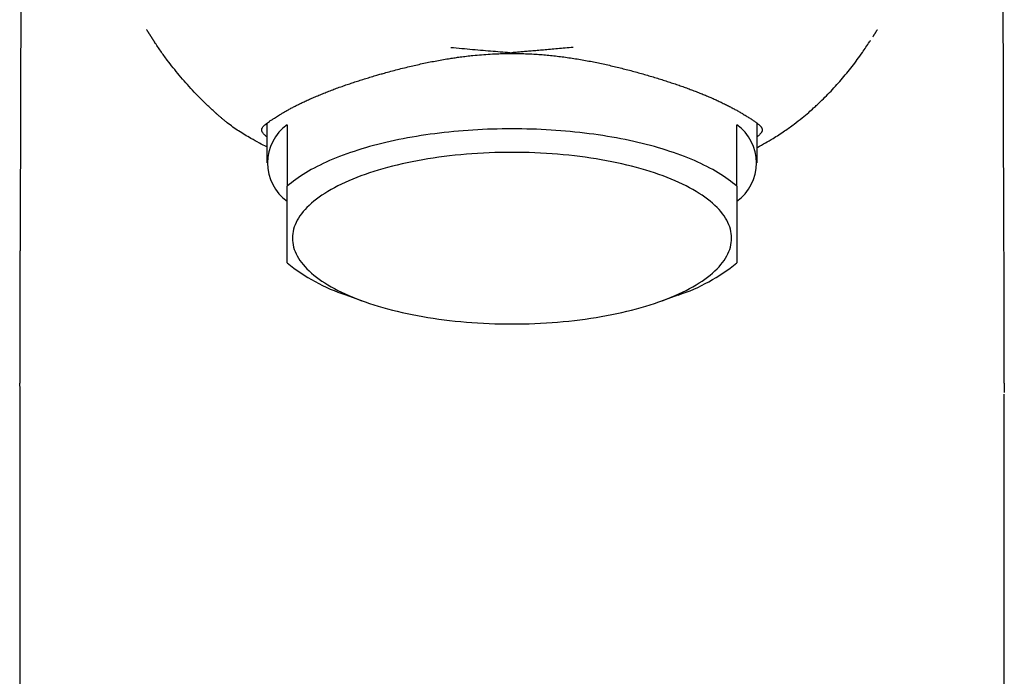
# Model space of a CAD drawing. Header units: millimetres. Extents: x 8 to 763, y 12 to 958.
# Tile 24 of 35: x 290 to 338, y 740 to 772. Entities that reach past the tile are written whole.
import ezdxf

# ---------------------------------------------------------------- set-up
doc = ezdxf.new("R2010")
doc.units = ezdxf.units.MM

msp = doc.modelspace()

# ---------------------------------------------------------------- linework, layer by layer
at = {"color": 7, "linetype": 'Continuous', "lineweight": 30}
for p, q in [((302.191, 766.917), (302.191, 764.969)), ((326.191, 764.969), (326.191, 766.917)), ((303.191, 766.843), (303.191, 763.825)), ((325.191, 763.825), (325.191, 766.843)), ((306.057, 758.504), (306.904, 758.199)), ((321.478, 758.199), (322.325, 758.504)), ((290.091, 754.019), (290.091, 667.778)), ((290.092, 754.039), (290.093, 754.19)), ((338.289, 754.181), (338.288, 753.725)), ((338.291, 717.984), (338.291, 753.648))]:
    msp.add_line(p, q, dxfattribs=at)
at = {"color": 7, "linetype": 'Continuous', "lineweight": 30, "flags": 128}
for points in [[(325.191, 763.825), (325.093, 763.911), (324.991, 763.995), (324.884, 764.079), (324.773, 764.162), (324.658, 764.245), (324.538, 764.326), (324.415, 764.406), (324.287, 764.486), (324.155, 764.564), (324.02, 764.641), (323.88, 764.718), (323.736, 764.793), (323.589, 764.867), (323.438, 764.94), (323.283, 765.011), (323.125, 765.082), (322.963, 765.151), (322.797, 765.219), (322.629, 765.285), (322.456, 765.35), (322.281, 765.414), (322.102, 765.477), (321.92, 765.538), (321.735, 765.598), (321.547, 765.656), (321.356, 765.713), (321.162, 765.768), (320.965, 765.821), (320.766, 765.874), (320.564, 765.924), (320.359, 765.973), (320.152, 766.021), (319.943, 766.066), (319.731, 766.11), (319.517, 766.153), (319.301, 766.194), (319.083, 766.233), (318.863, 766.27), (318.641, 766.306), (318.417, 766.34), (318.192, 766.372), (317.965, 766.402), (317.736, 766.431), (317.506, 766.457), (317.275, 766.482), (317.043, 766.506), (316.809, 766.527), (316.574, 766.547), (316.339, 766.564), (316.102, 766.58), (315.865, 766.594), (315.627, 766.606), (315.389, 766.617), (315.15, 766.625), (314.911, 766.632), (314.671, 766.636), (314.431, 766.639), (314.191, 766.64), (313.951, 766.639), (313.711, 766.636), (313.472, 766.632), (313.232, 766.625), (312.994, 766.617), (312.755, 766.606), (312.517, 766.594), (312.28, 766.58), (312.043, 766.564), (311.808, 766.547), (311.573, 766.527), (311.34, 766.506), (311.107, 766.482), (310.876, 766.457), (310.646, 766.431), (310.417, 766.402), (310.19, 766.372), (309.965, 766.34), (309.741, 766.306), (309.519, 766.27), (309.299, 766.233), (309.081, 766.194), (308.865, 766.153), (308.651, 766.11), (308.44, 766.066), (308.23, 766.021), (308.023, 765.973), (307.819, 765.924), (307.617, 765.874), (307.417, 765.821), (307.221, 765.768), (307.027, 765.713), (306.836, 765.656), (306.648, 765.598), (306.462, 765.538), (306.28, 765.477), (306.102, 765.414), (305.926, 765.35), (305.754, 765.285), (305.585, 765.219), (305.419, 765.151), (305.257, 765.082), (305.099, 765.011), (304.944, 764.94), (304.793, 764.867), (304.646, 764.793), (304.502, 764.718), (304.363, 764.641), (304.227, 764.564), (304.095, 764.486), (303.968, 764.406), (303.844, 764.326), (303.725, 764.245), (303.609, 764.162), (303.498, 764.079), (303.392, 763.995), (303.289, 763.911), (303.191, 763.825)], [(324.941, 761.287), (324.937, 761.397), (324.926, 761.507), (324.908, 761.616), (324.882, 761.726), (324.849, 761.835), (324.809, 761.944), (324.761, 762.052), (324.706, 762.16), (324.644, 762.267), (324.575, 762.374), (324.498, 762.48), (324.415, 762.585), (324.325, 762.689), (324.227, 762.792), (324.123, 762.894), (324.012, 762.995), (323.894, 763.095), (323.769, 763.194), (323.638, 763.291), (323.501, 763.387), (323.357, 763.482), (323.207, 763.575), (323.051, 763.666), (322.888, 763.756), (322.72, 763.844), (322.545, 763.93), (322.366, 764.015), (322.18, 764.097), (321.989, 764.178), (321.793, 764.257), (321.591, 764.334), (321.384, 764.408), (321.173, 764.481), (320.956, 764.551), (320.735, 764.619), (320.51, 764.685), (320.28, 764.748), (320.046, 764.81), (319.808, 764.868), (319.566, 764.924), (319.321, 764.978), (319.072, 765.029), (318.819, 765.078), (318.564, 765.124), (318.305, 765.167), (318.044, 765.208), (317.78, 765.246), (317.513, 765.282), (317.244, 765.314), (316.973, 765.344), (316.701, 765.371), (316.426, 765.395), (316.15, 765.417), (315.873, 765.436), (315.594, 765.451), (315.315, 765.464), (315.035, 765.474), (314.754, 765.481), (314.473, 765.486), (314.191, 765.487), (313.91, 765.486), (313.629, 765.481), (313.348, 765.474), (313.067, 765.464), (312.788, 765.451), (312.509, 765.436), (312.232, 765.417), (311.956, 765.395), (311.682, 765.371), (311.409, 765.344), (311.138, 765.314), (310.869, 765.282), (310.603, 765.246), (310.339, 765.208), (310.077, 765.167), (309.819, 765.124), (309.563, 765.078), (309.311, 765.029), (309.062, 764.978), (308.816, 764.924), (308.574, 764.868), (308.336, 764.81), (308.102, 764.748), (307.872, 764.685), (307.647, 764.619), (307.426, 764.551), (307.21, 764.481), (306.998, 764.408), (306.791, 764.334), (306.59, 764.257), (306.393, 764.178), (306.202, 764.097), (306.017, 764.015), (305.837, 763.93), (305.663, 763.844), (305.494, 763.756), (305.332, 763.666), (305.175, 763.575), (305.025, 763.482), (304.881, 763.387), (304.744, 763.291), (304.613, 763.194), (304.488, 763.095), (304.371, 762.995), (304.259, 762.894), (304.155, 762.792), (304.058, 762.689), (303.967, 762.585), (303.884, 762.48), (303.807, 762.374), (303.738, 762.267), (303.676, 762.16), (303.621, 762.052), (303.574, 761.944), (303.533, 761.835), (303.5, 761.726), (303.474, 761.616), (303.456, 761.507), (303.445, 761.397), (303.441, 761.287), (303.445, 761.177), (303.456, 761.067), (303.474, 760.957), (303.5, 760.848), (303.533, 760.739), (303.574, 760.63), (303.621, 760.521), (303.676, 760.414), (303.738, 760.306), (303.807, 760.2), (303.884, 760.094), (303.967, 759.989), (304.058, 759.885), (304.155, 759.782), (304.259, 759.679), (304.371, 759.578), (304.488, 759.479), (304.613, 759.38), (304.744, 759.283), (304.881, 759.187), (305.025, 759.092), (305.175, 758.999), (305.332, 758.908), (305.494, 758.818), (305.663, 758.73), (305.837, 758.643), (306.017, 758.559), (306.202, 758.476), (306.393, 758.396), (306.59, 758.317), (306.791, 758.24), (306.998, 758.165), (307.21, 758.093), (307.426, 758.023), (307.647, 757.954), (307.872, 757.889), (308.102, 757.825), (308.336, 757.764), (308.574, 757.705), (308.816, 757.649), (309.062, 757.596), (309.311, 757.544), (309.563, 757.496), (309.819, 757.45), (310.077, 757.406), (310.339, 757.365), (310.603, 757.327), (310.869, 757.292), (311.138, 757.259), (311.409, 757.23), (311.682, 757.203), (311.956, 757.178), (312.232, 757.157), (312.509, 757.138), (312.788, 757.122), (313.067, 757.11), (313.348, 757.099), (313.629, 757.092), (313.91, 757.088), (314.191, 757.087), (314.473, 757.088), (314.754, 757.092), (315.035, 757.099), (315.315, 757.11), (315.594, 757.122), (315.873, 757.138), (316.15, 757.157), (316.426, 757.178), (316.701, 757.203), (316.973, 757.23), (317.244, 757.259), (317.513, 757.292), (317.78, 757.327), (318.044, 757.365), (318.305, 757.406), (318.564, 757.45), (318.819, 757.496), (319.072, 757.544), (319.321, 757.596), (319.566, 757.649), (319.808, 757.705), (320.046, 757.764), (320.28, 757.825), (320.51, 757.889), (320.735, 757.954), (320.956, 758.023), (321.173, 758.093), (321.384, 758.165), (321.591, 758.24), (321.793, 758.317), (321.989, 758.396), (322.18, 758.476), (322.366, 758.559), (322.545, 758.643), (322.72, 758.73), (322.888, 758.818), (323.051, 758.908), (323.207, 758.999), (323.357, 759.092), (323.501, 759.187), (323.638, 759.283), (323.769, 759.38), (323.894, 759.479), (324.012, 759.578), (324.123, 759.679), (324.227, 759.782), (324.325, 759.885), (324.415, 759.989), (324.498, 760.094), (324.575, 760.2), (324.644, 760.306), (324.706, 760.414), (324.761, 760.521), (324.809, 760.63), (324.849, 760.739), (324.882, 760.848), (324.908, 760.957), (324.926, 761.067), (324.937, 761.177), (324.941, 761.287)]]:
    msp.add_lwpolyline(points, dxfattribs=at)
at = {"color": 7, "linetype": 'Continuous', "lineweight": 30}
for centre, radius, start, end in [((304.522, 764.969), 2.298, 125.3792, 234.6208), ((323.86, 764.969), 2.298, 305.3792, 54.6208), ((308.81, 766.915), 8.85, 230.5893, 251.8785), ((319.599, 766.867), 8.797, 288.0562, 309.4759)]:
    msp.add_arc(centre, radius, start, end, dxfattribs=at)
for points, knots in [([(290.092, 786.205), (290.093, 786.093), (290.095, 785.873), (290.097, 785.551), (290.1, 785.244), (290.102, 784.953), (290.104, 784.679), (290.106, 784.422), (290.108, 784.182), (290.109, 783.957), (290.11, 783.754), (290.112, 783.57), (290.113, 783.406), (290.114, 783.254), (290.114, 783.115), (290.115, 782.984), (290.116, 782.863), (290.117, 782.751), (290.117, 782.657), (290.118, 782.577), (290.118, 782.512), (290.118, 782.46), (290.118, 782.425), (290.118, 782.4), (290.119, 782.38), (290.119, 782.352), (290.119, 782.315), (290.119, 782.268), (290.119, 782.207), (290.12, 782.134), (290.12, 782.053), (290.121, 781.971), (290.121, 781.866), (290.122, 781.74), (290.123, 781.595), (290.123, 781.457), (290.124, 781.32), (290.124, 781.177), (290.125, 781.025), (290.126, 780.865), (290.126, 780.734), (290.127, 780.638), (290.127, 780.583), (290.127, 780.536), (290.127, 780.497), (290.127, 780.466), (290.128, 780.437), (290.128, 780.403), (290.128, 780.356), (290.128, 780.294), (290.128, 780.225), (290.129, 780.152), (290.129, 780.045), (290.13, 779.905), (290.13, 779.738), (290.131, 779.584), (290.131, 779.441), (290.132, 779.312), (290.132, 779.195), (290.132, 779.092), (290.132, 779.005), (290.133, 778.932), (290.133, 778.874), (290.133, 778.829), (290.133, 778.79), (290.133, 778.746), (290.133, 778.693), (290.134, 778.635), (290.134, 778.572), (290.134, 778.507), (290.134, 778.438), (290.134, 778.352), (290.135, 778.245), (290.135, 778.115), (290.135, 777.975), (290.136, 777.848), (290.136, 777.735), (290.136, 777.642), (290.136, 777.551), (290.136, 777.467), (290.137, 777.396), (290.137, 777.337), (290.137, 777.272), (290.137, 777.188), (290.137, 777.078), (290.137, 776.949), (290.138, 776.805), (290.138, 776.647), (290.138, 776.483), (290.138, 776.32), (290.139, 776.161), (290.139, 776.036), (290.139, 775.944), (290.139, 775.886), (290.139, 775.834), (290.139, 775.791), (290.139, 775.751), (290.139, 775.709), (290.139, 775.658), (290.139, 775.595), (290.139, 775.52), (290.14, 775.438), (290.14, 775.327), (290.14, 775.193), (290.14, 775.041), (290.14, 774.902), (290.14, 774.777), (290.14, 774.676), (290.14, 774.598), (290.14, 774.539), (290.14, 774.486), (290.14, 774.433), (290.14, 774.372), (290.14, 774.279), (290.14, 774.158), (290.14, 774.016), (290.14, 773.88), (290.141, 773.745), (290.141, 773.606), (290.141, 773.463), (290.141, 773.323), (290.141, 773.188), (290.14, 773.052), (290.14, 772.909), (290.14, 772.766), (290.14, 772.631), (290.14, 772.501), (290.14, 772.371), (290.14, 772.235), (290.14, 772.1), (290.14, 771.975), (290.14, 771.858), (290.14, 771.741), (290.14, 771.619), (290.14, 771.509), (290.14, 771.418), (290.139, 771.351), (290.139, 771.288), (290.139, 771.222), (290.139, 771.142), (290.139, 771.052), (290.139, 770.959), (290.139, 770.872), (290.139, 770.795), (290.139, 770.726), (290.139, 770.652), (290.139, 770.562), (290.138, 770.462), (290.138, 770.366), (290.138, 770.28), (290.138, 770.204), (290.138, 770.138), (290.138, 770.089), (290.138, 770.049), (290.138, 770.012), (290.138, 769.965), (290.137, 769.912), (290.137, 769.856), (290.137, 769.79), (290.137, 769.717), (290.137, 769.644), (290.137, 769.584), (290.137, 769.53), (290.137, 769.472), (290.137, 769.402), (290.136, 769.328), (290.136, 769.253), (290.136, 769.178), (290.136, 769.101), (290.136, 769.031), (290.136, 768.974), (290.136, 768.933), (290.136, 768.897), (290.135, 768.854), (290.135, 768.799), (290.135, 768.733), (290.135, 768.663), (290.135, 768.591), (290.135, 768.502), (290.134, 768.398), (290.134, 768.282), (290.134, 768.172), (290.134, 768.064), (290.133, 767.958), (290.133, 767.852), (290.133, 767.747), (290.132, 767.641), (290.132, 767.539), (290.132, 767.447), (290.132, 767.376), (290.131, 767.317), (290.131, 767.26), (290.131, 767.196), (290.131, 767.131), (290.131, 767.066), (290.131, 767.003), (290.13, 766.944), (290.13, 766.891), (290.13, 766.834), (290.13, 766.764), (290.13, 766.679), (290.129, 766.586), (290.129, 766.488), (290.129, 766.391), (290.128, 766.291), (290.128, 766.187), (290.128, 766.078), (290.127, 765.966), (290.127, 765.863), (290.126, 765.769), (290.126, 765.685), (290.126, 765.6), (290.126, 765.517), (290.125, 765.439), (290.125, 765.377), (290.125, 765.332), (290.125, 765.295), (290.125, 765.253), (290.124, 765.201), (290.124, 765.144), (290.124, 765.086), (290.124, 765.032), (290.123, 764.97), (290.123, 764.906), (290.123, 764.841), (290.123, 764.783), (290.123, 764.721), (290.122, 764.646), (290.122, 764.557), (290.121, 764.458), (290.121, 764.356), (290.121, 764.262), (290.12, 764.177), (290.12, 764.1), (290.12, 764.024), (290.119, 763.943), (290.119, 763.854), (290.119, 763.75), (290.118, 763.64), (290.118, 763.53), (290.117, 763.428), (290.117, 763.341), (290.117, 763.268), (290.116, 763.202), (290.116, 763.139), (290.116, 763.069), (290.116, 762.992), (290.115, 762.91), (290.115, 762.829), (290.115, 762.754), (290.114, 762.69), (290.114, 762.633), (290.114, 762.583), (290.114, 762.53), (290.113, 762.472), (290.113, 762.413), (290.113, 762.355), (290.113, 762.305), (290.113, 762.259), (290.112, 762.209), (290.112, 762.151), (290.112, 762.086), (290.112, 762.021), (290.111, 761.964), (290.111, 761.916), (290.111, 761.873), (290.111, 761.83), (290.111, 761.788), (290.111, 761.749), (290.11, 761.711), (290.11, 761.641), (290.11, 761.54), (290.109, 761.41), (290.109, 761.273), (290.108, 761.144), (290.108, 761.031), (290.107, 760.944), (290.107, 760.867), (290.107, 760.787), (290.107, 760.713), (290.106, 760.648), (290.106, 760.599), (290.106, 760.553), (290.106, 760.505), (290.106, 760.444), (290.105, 760.374), (290.105, 760.303), (290.105, 760.239), (290.105, 760.178), (290.104, 760.119), (290.104, 760.06), (290.104, 759.997), (290.104, 759.932), (290.104, 759.866), (290.103, 759.799), (290.103, 759.735), (290.103, 759.671), (290.103, 759.607), (290.102, 759.521), (290.102, 759.417), (290.102, 759.282), (290.101, 759.143), (290.101, 758.998), (290.1, 758.863), (290.1, 758.721), (290.1, 758.603), (290.099, 758.508), (290.099, 758.444), (290.099, 758.383), (290.099, 758.325), (290.099, 758.267), (290.099, 758.209), (290.098, 758.153), (290.098, 758.097), (290.098, 758.036), (290.098, 757.97), (290.098, 757.907), (290.098, 757.854), (290.098, 757.798), (290.097, 757.729), (290.097, 757.645), (290.097, 757.557), (290.097, 757.469), (290.097, 757.385), (290.096, 757.304), (290.096, 757.23), (290.096, 757.166), (290.096, 757.11), (290.096, 757.056), (290.096, 756.999), (290.096, 756.942), (290.096, 756.888), (290.096, 756.833), (290.095, 756.756), (290.095, 756.653), (290.095, 756.538), (290.095, 756.42), (290.095, 756.307), (290.094, 756.192), (290.094, 756.076), (290.094, 755.958), (290.094, 755.833), (290.094, 755.704), (290.094, 755.576), (290.094, 755.474), (290.094, 755.4), (290.094, 755.353), (290.093, 755.311), (290.093, 755.267), (290.093, 755.22), (290.093, 755.172), (290.093, 755.129), (290.093, 755.087), (290.093, 755.026), (290.093, 754.949), (290.093, 754.853), (290.093, 754.764), (290.093, 754.668), (290.093, 754.592), (290.093, 754.53), (290.093, 754.486), (290.093, 754.438), (290.093, 754.388), (290.093, 754.345), (290.093, 754.307), (290.093, 754.269), (290.093, 754.229), (290.093, 754.202), (290.093, 754.19)], [0, 0, 0, 0, 0.01057, 0.020653, 0.030249, 0.039354, 0.047969, 0.055949, 0.063453, 0.070478, 0.077024, 0.082557, 0.087693, 0.092429, 0.096766, 0.100703, 0.104705, 0.108184, 0.111141, 0.113583, 0.115607, 0.117233, 0.118463, 0.11894, 0.119518, 0.120392, 0.121562, 0.123029, 0.124793, 0.127252, 0.129868, 0.132414, 0.134891, 0.139707, 0.144237, 0.148483, 0.152658, 0.157114, 0.161857, 0.166888, 0.172163, 0.174151, 0.17588, 0.177349, 0.178559, 0.17951, 0.180266, 0.181248, 0.182724, 0.184694, 0.186997, 0.189259, 0.191465, 0.197097, 0.202326, 0.20715, 0.211569, 0.21566, 0.219317, 0.222516, 0.225255, 0.227534, 0.229352, 0.230712, 0.231682, 0.233065, 0.234792, 0.236637, 0.238581, 0.240624, 0.242766, 0.245008, 0.248741, 0.25279, 0.257172, 0.261885, 0.264728, 0.267679, 0.270661, 0.273288, 0.275508, 0.27732, 0.27877, 0.281686, 0.285187, 0.289055, 0.29373, 0.298703, 0.303938, 0.309072, 0.314015, 0.318766, 0.320791, 0.322638, 0.324244, 0.32561, 0.326735, 0.327972, 0.329544, 0.331509, 0.333869, 0.336554, 0.339197, 0.344346, 0.349089, 0.353425, 0.357352, 0.360835, 0.362866, 0.3647, 0.366336, 0.367837, 0.369697, 0.372021, 0.376553, 0.381088, 0.385276, 0.389302, 0.39375, 0.398305, 0.402762, 0.406796, 0.411006, 0.415545, 0.420123, 0.424428, 0.428198, 0.432315, 0.43662, 0.440937, 0.444956, 0.448317, 0.451971, 0.455852, 0.459841, 0.462249, 0.464344, 0.466137, 0.468129, 0.470571, 0.473653, 0.47657, 0.479283, 0.481736, 0.483784, 0.485754, 0.488742, 0.492208, 0.495094, 0.497772, 0.500212, 0.502267, 0.503917, 0.50483, 0.505979, 0.507433, 0.509172, 0.510954, 0.512711, 0.51535, 0.517768, 0.519573, 0.521012, 0.522814, 0.52502, 0.52757, 0.52975, 0.532066, 0.534518, 0.536995, 0.538601, 0.539861, 0.540876, 0.542007, 0.543882, 0.546018, 0.548211, 0.550434, 0.552686, 0.556579, 0.560202, 0.563566, 0.566834, 0.570351, 0.573487, 0.576808, 0.580146, 0.58342, 0.586396, 0.58872, 0.590113, 0.591917, 0.594066, 0.596116, 0.597984, 0.600152, 0.601994, 0.603494, 0.605164, 0.607342, 0.610064, 0.613045, 0.616116, 0.619242, 0.622072, 0.625554, 0.628912, 0.632361, 0.635988, 0.638548, 0.641209, 0.643854, 0.646461, 0.64899, 0.651161, 0.652246, 0.65328, 0.654594, 0.656217, 0.658109, 0.65994, 0.661636, 0.663198, 0.665684, 0.667668, 0.669263, 0.671131, 0.673482, 0.676258, 0.679485, 0.682746, 0.685813, 0.688312, 0.690685, 0.69305, 0.695417, 0.698269, 0.701414, 0.705076, 0.708569, 0.711784, 0.714552, 0.716789, 0.718603, 0.720664, 0.722734, 0.725167, 0.727891, 0.730419, 0.732686, 0.73492, 0.736433, 0.737978, 0.739641, 0.74143, 0.743344, 0.745239, 0.746802, 0.748076, 0.749571, 0.751413, 0.753544, 0.755692, 0.757462, 0.758887, 0.760175, 0.761512, 0.762876, 0.764096, 0.765175, 0.766468, 0.770634, 0.774618, 0.778653, 0.783412, 0.786764, 0.789191, 0.791531, 0.793984, 0.796742, 0.798453, 0.800033, 0.801363, 0.802737, 0.804512, 0.807114, 0.80926, 0.81118, 0.813113, 0.814942, 0.816661, 0.818705, 0.820789, 0.822729, 0.824912, 0.827082, 0.828745, 0.830841, 0.833089, 0.836811, 0.840614, 0.845694, 0.84984, 0.854197, 0.858318, 0.863156, 0.865184, 0.867219, 0.869213, 0.870883, 0.872611, 0.874613, 0.876377, 0.877815, 0.879856, 0.882098, 0.884031, 0.885674, 0.887143, 0.889257, 0.892064, 0.89503, 0.89756, 0.900238, 0.902919, 0.905126, 0.907159, 0.908932, 0.910373, 0.912236, 0.914222, 0.91572, 0.917335, 0.919342, 0.922966, 0.926919, 0.930125, 0.933976, 0.937494, 0.940932, 0.944841, 0.948514, 0.952657, 0.956876, 0.960556, 0.962229, 0.963748, 0.964944, 0.966209, 0.967802, 0.969405, 0.970692, 0.971837, 0.973277, 0.976448, 0.979012, 0.982265, 0.984782, 0.988067, 0.989375, 0.990589, 0.992134, 0.993852, 0.995268, 0.996245, 0.997388, 0.998765, 1, 1, 1, 1]), ([(338.289, 754.181), (338.289, 754.185), (338.289, 754.206), (338.289, 754.25), (338.289, 754.312), (338.289, 754.377), (338.289, 754.443), (338.289, 754.512), (338.289, 754.58), (338.289, 754.641), (338.289, 754.694), (338.289, 754.741), (338.289, 754.79), (338.289, 754.835), (338.289, 754.879), (338.289, 754.926), (338.289, 754.975), (338.289, 755.043), (338.289, 755.131), (338.289, 755.241), (338.289, 755.352), (338.289, 755.464), (338.289, 755.573), (338.288, 755.714), (338.288, 755.882), (338.288, 756.084), (338.288, 756.287), (338.287, 756.489), (338.287, 756.691), (338.287, 756.864), (338.286, 757.008), (338.286, 757.123), (338.286, 757.235), (338.286, 757.343), (338.286, 757.446), (338.285, 757.545), (338.285, 757.641), (338.285, 757.735), (338.285, 757.838), (338.284, 757.944), (338.284, 758.068), (338.284, 758.203), (338.283, 758.347), (338.283, 758.491), (338.283, 758.634), (338.282, 758.78), (338.282, 758.972), (338.281, 759.212), (338.28, 759.504), (338.279, 759.806), (338.278, 760.107), (338.277, 760.397), (338.276, 760.68), (338.275, 760.91), (338.274, 761.099), (338.274, 761.251), (338.273, 761.413), (338.272, 761.583), (338.272, 761.741), (338.271, 761.883), (338.271, 761.999), (338.27, 762.103), (338.27, 762.194), (338.27, 762.283), (338.269, 762.371), (338.269, 762.47), (338.268, 762.585), (338.268, 762.706), (338.267, 762.818), (338.267, 762.914), (338.267, 763.004), (338.266, 763.106), (338.266, 763.209), (338.265, 763.306), (338.265, 763.391), (338.265, 763.474), (338.264, 763.555), (338.264, 763.632), (338.264, 763.701), (338.264, 763.76), (338.263, 763.814), (338.263, 763.873), (338.263, 763.941), (338.263, 764.014), (338.262, 764.086), (338.262, 764.154), (338.262, 764.215), (338.262, 764.273), (338.261, 764.334), (338.261, 764.407), (338.261, 764.489), (338.26, 764.576), (338.26, 764.694), (338.259, 764.839), (338.259, 765.007), (338.258, 765.14), (338.258, 765.246), (338.257, 765.33), (338.257, 765.42), (338.257, 765.513), (338.256, 765.6), (338.256, 765.677), (338.256, 765.743), (338.256, 765.798), (338.256, 765.845), (338.255, 765.89), (338.255, 765.932), (338.255, 765.975), (338.255, 766.018), (338.255, 766.067), (338.255, 766.122), (338.254, 766.181), (338.254, 766.24), (338.254, 766.313), (338.254, 766.406), (338.253, 766.527), (338.253, 766.662), (338.252, 766.8), (338.252, 766.933), (338.252, 767.059), (338.251, 767.168), (338.251, 767.265), (338.251, 767.36), (338.25, 767.465), (338.25, 767.574), (338.25, 767.674), (338.25, 767.76), (338.249, 767.832), (338.249, 767.888), (338.249, 767.938), (338.249, 767.989), (338.249, 768.05), (338.249, 768.116), (338.248, 768.182), (338.248, 768.247), (338.248, 768.305), (338.248, 768.354), (338.248, 768.393), (338.248, 768.428), (338.248, 768.465), (338.248, 768.508), (338.248, 768.567), (338.247, 768.642), (338.247, 768.732), (338.247, 768.826), (338.247, 768.914), (338.247, 768.996), (338.246, 769.074), (338.246, 769.171), (338.246, 769.288), (338.246, 769.419), (338.245, 769.546), (338.245, 769.666), (338.245, 769.779), (338.245, 769.899), (338.245, 770.029), (338.244, 770.174), (338.244, 770.327), (338.244, 770.45), (338.244, 770.539), (338.244, 770.591), (338.244, 770.642), (338.244, 770.698), (338.244, 770.762), (338.243, 770.845), (338.243, 770.937), (338.243, 771.03), (338.243, 771.098), (338.243, 771.145), (338.243, 771.177), (338.243, 771.205), (338.243, 771.232), (338.243, 771.264), (338.243, 771.302), (338.243, 771.349), (338.243, 771.401), (338.243, 771.455), (338.243, 771.507), (338.243, 771.572), (338.243, 771.647), (338.243, 771.73), (338.242, 771.798), (338.242, 771.851), (338.242, 771.895), (338.242, 771.94), (338.242, 771.995), (338.242, 772.056), (338.242, 772.124), (338.242, 772.197), (338.242, 772.274), (338.242, 772.346), (338.242, 772.408), (338.242, 772.456), (338.242, 772.492), (338.242, 772.526), (338.242, 772.567), (338.242, 772.619), (338.242, 772.681), (338.242, 772.748), (338.242, 772.816), (338.242, 772.887), (338.242, 772.958), (338.242, 773.023), (338.242, 773.078), (338.242, 773.121), (338.242, 773.156), (338.242, 773.193), (338.242, 773.238), (338.242, 773.29), (338.242, 773.346), (338.242, 773.412), (338.242, 773.486), (338.242, 773.568), (338.242, 773.645), (338.242, 773.712), (338.242, 773.761), (338.242, 773.801), (338.242, 773.838), (338.242, 773.884), (338.242, 773.936), (338.242, 773.993), (338.242, 774.053), (338.242, 774.115), (338.242, 774.18), (338.242, 774.244), (338.242, 774.301), (338.242, 774.347), (338.242, 774.382), (338.242, 774.41), (338.242, 774.441), (338.242, 774.483), (338.242, 774.54), (338.242, 774.61), (338.242, 774.688), (338.242, 774.768), (338.242, 774.847), (338.242, 774.944), (338.242, 775.057), (338.243, 775.185), (338.243, 775.287), (338.243, 775.366), (338.243, 775.425), (338.243, 775.484), (338.243, 775.543), (338.243, 775.603), (338.243, 775.661), (338.243, 775.715), (338.243, 775.761), (338.243, 775.796), (338.243, 775.824), (338.243, 775.853), (338.243, 775.889), (338.243, 775.934), (338.243, 775.994), (338.244, 776.072), (338.244, 776.166), (338.244, 776.265), (338.244, 776.366), (338.244, 776.47), (338.244, 776.574), (338.244, 776.681), (338.245, 776.78), (338.245, 776.873), (338.245, 776.955), (338.245, 777.031), (338.245, 777.096), (338.245, 777.151), (338.245, 777.194), (338.245, 777.226), (338.245, 777.254), (338.246, 777.285), (338.246, 777.327), (338.246, 777.405), (338.246, 777.512), (338.246, 777.643), (338.247, 777.77), (338.247, 777.887), (338.247, 778.001), (338.247, 778.116), (338.248, 778.24), (338.248, 778.372), (338.248, 778.488), (338.249, 778.58), (338.249, 778.643), (338.249, 778.694), (338.249, 778.735), (338.249, 778.765), (338.249, 778.787), (338.249, 778.813), (338.249, 778.849), (338.25, 778.901), (338.25, 778.968), (338.25, 779.049), (338.25, 779.141), (338.251, 779.238), (338.251, 779.392), (338.252, 779.596), (338.252, 779.808), (338.253, 779.972), (338.253, 780.088), (338.254, 780.193), (338.254, 780.286), (338.254, 780.365), (338.255, 780.434), (338.255, 780.498), (338.255, 780.569), (338.256, 780.65), (338.256, 780.745), (338.256, 780.853), (338.258, 781.103), (338.259, 781.355), (338.26, 781.606), (338.26, 781.724), (338.261, 781.843), (338.262, 781.957), (338.262, 782.059), (338.263, 782.145), (338.263, 782.216), (338.263, 782.275), (338.263, 782.322), (338.264, 782.357), (338.264, 782.384), (338.264, 782.404), (338.264, 782.42), (338.264, 782.437), (338.264, 782.461), (338.264, 782.497), (338.265, 782.546), (338.265, 782.611), (338.265, 782.695), (338.266, 782.8), (338.267, 782.928), (338.268, 783.073), (338.269, 783.237), (338.27, 783.414), (338.271, 783.603), (338.272, 783.805), (338.274, 784.022), (338.275, 784.254), (338.277, 784.502), (338.279, 784.759), (338.281, 785.026), (338.283, 785.302), (338.285, 785.591), (338.288, 785.894), (338.29, 786.1), (338.291, 786.205)], [0, 0, 0, 0, 0.000438, 0.002112, 0.004063, 0.006229, 0.008228, 0.010255, 0.012618, 0.014654, 0.015957, 0.017514, 0.019143, 0.020503, 0.021726, 0.023223, 0.024917, 0.026354, 0.029591, 0.033139, 0.036659, 0.03994, 0.043673, 0.046864, 0.053124, 0.059414, 0.065733, 0.07208, 0.078348, 0.084642, 0.088315, 0.09181, 0.095376, 0.098787, 0.101932, 0.105007, 0.108095, 0.110869, 0.113873, 0.117645, 0.120878, 0.125474, 0.130218, 0.134373, 0.138961, 0.143607, 0.148019, 0.156955, 0.166028, 0.175401, 0.185215, 0.194192, 0.202571, 0.211621, 0.215737, 0.220312, 0.225799, 0.230892, 0.236282, 0.240577, 0.244132, 0.247142, 0.250301, 0.252698, 0.255434, 0.258542, 0.262021, 0.266154, 0.269876, 0.272466, 0.275139, 0.278307, 0.282076, 0.284716, 0.287392, 0.290009, 0.292545, 0.294996, 0.297191, 0.299021, 0.30047, 0.3023, 0.304533, 0.306832, 0.309087, 0.311291, 0.31323, 0.3148, 0.31667, 0.318988, 0.321653, 0.324359, 0.327089, 0.332714, 0.337882, 0.342811, 0.345206, 0.347788, 0.350698, 0.353639, 0.356499, 0.358815, 0.360886, 0.362621, 0.364019, 0.365298, 0.366809, 0.367965, 0.369295, 0.370819, 0.372539, 0.374452, 0.376405, 0.378029, 0.381259, 0.385107, 0.389443, 0.393843, 0.398011, 0.401909, 0.405634, 0.40824, 0.411015, 0.414488, 0.418077, 0.421213, 0.423899, 0.426143, 0.427948, 0.429151, 0.430765, 0.432773, 0.434865, 0.436929, 0.438965, 0.440909, 0.442388, 0.443552, 0.444538, 0.445693, 0.447035, 0.448564, 0.4512, 0.454031, 0.457046, 0.459972, 0.462332, 0.464676, 0.467253, 0.471483, 0.475598, 0.479562, 0.483334, 0.486851, 0.49021, 0.494487, 0.499045, 0.50383, 0.508792, 0.510546, 0.512188, 0.513718, 0.515348, 0.517385, 0.519737, 0.523121, 0.526008, 0.528421, 0.529486, 0.530462, 0.531349, 0.532146, 0.533033, 0.53426, 0.535728, 0.537449, 0.539142, 0.540764, 0.542316, 0.545242, 0.547852, 0.55001, 0.551698, 0.55274, 0.554149, 0.555931, 0.557903, 0.559863, 0.562296, 0.56471, 0.567076, 0.569123, 0.570461, 0.571561, 0.572505, 0.573691, 0.575398, 0.577396, 0.579475, 0.581623, 0.583842, 0.586128, 0.588232, 0.589978, 0.591241, 0.592228, 0.593326, 0.594715, 0.596384, 0.598179, 0.600049, 0.60253, 0.605131, 0.607683, 0.60977, 0.611375, 0.612339, 0.613477, 0.614901, 0.616585, 0.618376, 0.620247, 0.622197, 0.624228, 0.626316, 0.62814, 0.629577, 0.630664, 0.631409, 0.632193, 0.633572, 0.635357, 0.637549, 0.640096, 0.642639, 0.64511, 0.647509, 0.651722, 0.655693, 0.65948, 0.661295, 0.663123, 0.664962, 0.666813, 0.668676, 0.670551, 0.672315, 0.673728, 0.674827, 0.675569, 0.676424, 0.677545, 0.678933, 0.680586, 0.683218, 0.686246, 0.689358, 0.692524, 0.695743, 0.699014, 0.702339, 0.705716, 0.708351, 0.711002, 0.713403, 0.715456, 0.717162, 0.718522, 0.719486, 0.720187, 0.721122, 0.722427, 0.7241, 0.728391, 0.732498, 0.736406, 0.74021, 0.743516, 0.747102, 0.750966, 0.755108, 0.759516, 0.761807, 0.763758, 0.765367, 0.766637, 0.767567, 0.768158, 0.768766, 0.769942, 0.77157, 0.773649, 0.776179, 0.779154, 0.782265, 0.785331, 0.793535, 0.801406, 0.805218, 0.80892, 0.812239, 0.815099, 0.817605, 0.819617, 0.821566, 0.823686, 0.826206, 0.829166, 0.832566, 0.836406, 0.852509, 0.856208, 0.85992, 0.863647, 0.867323, 0.870657, 0.873147, 0.875376, 0.877343, 0.878647, 0.879782, 0.880649, 0.881237, 0.881605, 0.882129, 0.882874, 0.883841, 0.885475, 0.887501, 0.889921, 0.893343, 0.89733, 0.901881, 0.906994, 0.912669, 0.918472, 0.924762, 0.931538, 0.938799, 0.946544, 0.954771, 0.962968, 0.97159, 0.980638, 0.990108, 1, 1, 1, 1]), ([(296.307, 771.488), (296.307, 771.488), (296.306, 771.489), (296.309, 771.484), (296.314, 771.477), (296.323, 771.463), (296.334, 771.444), (296.349, 771.42), (296.363, 771.398), (296.376, 771.377), (296.39, 771.355), (296.404, 771.333), (296.421, 771.307), (296.438, 771.28), (296.453, 771.255), (296.466, 771.236), (296.476, 771.221), (296.485, 771.206), (296.496, 771.189), (296.508, 771.17), (296.521, 771.15), (296.533, 771.132), (296.543, 771.116), (296.552, 771.102), (296.56, 771.09), (296.568, 771.078), (296.579, 771.061), (296.592, 771.041), (296.606, 771.018), (296.62, 770.999), (296.631, 770.981), (296.641, 770.966), (296.652, 770.949), (296.664, 770.931), (296.675, 770.915), (296.684, 770.901), (296.688, 770.894), (296.691, 770.891)], [0, 0, 0, 0, 0.005957, 0.038356, 0.085307, 0.127002, 0.163657, 0.195628, 0.223555, 0.247576, 0.265217, 0.288402, 0.317869, 0.350011, 0.377062, 0.398779, 0.413745, 0.431337, 0.451548, 0.47437, 0.499791, 0.52432, 0.543838, 0.559863, 0.573214, 0.589266, 0.609002, 0.644712, 0.679608, 0.710563, 0.739199, 0.767861, 0.796584, 0.845735, 0.896007, 0.948106, 1, 1, 1, 1]), ([(331.858, 771.144), (331.86, 771.149), (331.868, 771.16), (331.879, 771.177), (331.891, 771.197), (331.903, 771.214), (331.913, 771.23), (331.922, 771.245), (331.932, 771.261), (331.944, 771.279), (331.957, 771.299), (331.97, 771.32), (331.983, 771.34), (331.994, 771.358), (332.004, 771.375), (332.014, 771.389), (332.024, 771.405), (332.035, 771.424), (332.049, 771.445), (332.059, 771.462), (332.068, 771.475), (332.073, 771.484), (332.077, 771.49), (332.077, 771.49), (332.077, 771.49)], [0, 0, 0, 0, 0.030624, 0.081258, 0.127605, 0.168352, 0.203481, 0.236117, 0.271283, 0.310716, 0.354434, 0.400753, 0.441877, 0.482403, 0.514312, 0.543483, 0.575229, 0.62511, 0.680725, 0.744537, 0.817388, 0.8996, 0.962561, 1, 1, 1, 1]), ([(299.251, 767.82), (299.13, 767.938), (298.891, 768.171), (298.547, 768.53), (298.218, 768.893), (297.904, 769.26), (297.603, 769.63), (297.299, 770.024), (296.993, 770.443), (296.791, 770.743), (296.691, 770.891)], [0, 0, 0, 0, 0.126114, 0.250188, 0.372413, 0.492929, 0.611843, 0.729253, 0.865831, 1, 1, 1, 1]), ([(329.132, 767.82), (329.335, 768.016), (329.741, 768.408), (330.308, 769.038), (330.843, 769.693), (331.306, 770.312), (331.577, 770.721), (331.693, 770.894)], [0, 0, 0, 0, 0.211167, 0.422177, 0.633031, 0.843855, 1, 1, 1, 1]), ([(331.694, 770.894), (331.696, 770.897), (331.701, 770.905), (331.711, 770.92), (331.723, 770.938), (331.734, 770.956), (331.742, 770.967), (331.744, 770.971)], [0, 0, 0, 0, 0.229138, 0.464779, 0.696417, 0.913892, 1, 1, 1, 1]), ([(302.871, 767.361), (302.917, 767.389), (303.011, 767.446), (303.164, 767.533), (303.326, 767.623), (303.492, 767.711), (303.661, 767.798), (303.832, 767.882), (304.019, 767.972), (304.223, 768.066), (304.446, 768.164), (304.677, 768.263), (304.916, 768.361), (305.161, 768.458), (305.412, 768.554), (305.671, 768.65), (305.928, 768.742), (306.184, 768.83), (306.437, 768.914), (306.696, 768.999), (306.963, 769.083), (307.235, 769.167), (307.49, 769.243), (307.726, 769.311), (307.975, 769.382), (308.262, 769.461), (308.588, 769.547), (308.92, 769.631), (309.245, 769.709), (309.563, 769.782), (309.874, 769.85), (310.189, 769.915), (310.508, 769.976), (310.832, 770.034), (311.131, 770.083), (311.406, 770.125), (311.674, 770.162), (311.965, 770.199), (312.313, 770.237), (312.699, 770.273), (313.123, 770.303), (313.513, 770.321), (313.869, 770.331), (314.084, 770.332), (314.191, 770.333)], [0, 0, 0, 0, 0.025114, 0.050241, 0.075367, 0.100482, 0.123161, 0.145845, 0.168524, 0.194437, 0.220362, 0.246288, 0.2722, 0.29747, 0.322752, 0.348033, 0.373303, 0.396116, 0.418933, 0.441746, 0.464881, 0.488021, 0.511156, 0.528586, 0.546017, 0.571617, 0.597228, 0.62284, 0.64844, 0.671539, 0.694641, 0.717739, 0.74115, 0.764565, 0.787976, 0.805612, 0.823247, 0.845183, 0.867119, 0.896573, 0.926036, 0.955489, 0.977745, 1, 1, 1, 1]), ([(311.191, 770.63), (311.373, 770.613), (311.731, 770.58), (312.259, 770.533), (312.768, 770.488), (313.259, 770.446), (313.732, 770.406), (314.04, 770.381), (314.191, 770.368)], [0, 0, 0, 0, 0.182112, 0.35807, 0.527863, 0.691468, 0.848858, 1, 1, 1, 1]), ([(317.191, 770.63), (317.059, 770.618), (316.803, 770.594), (316.428, 770.56), (316.075, 770.529), (315.743, 770.5), (315.433, 770.473), (315.144, 770.449), (314.876, 770.426), (314.629, 770.406), (314.403, 770.387), (314.26, 770.375), (314.191, 770.37)], [0, 0, 0, 0, 0.131984, 0.256809, 0.37448, 0.485013, 0.588428, 0.684757, 0.774036, 0.856306, 0.931612, 1, 1, 1, 1]), ([(314.191, 770.333), (314.3, 770.332), (314.518, 770.331), (314.844, 770.322), (315.171, 770.307), (315.498, 770.286), (315.824, 770.26), (316.152, 770.229), (316.48, 770.191), (316.809, 770.149), (317.136, 770.101), (317.462, 770.049), (317.787, 769.992), (318.106, 769.932), (318.42, 769.869), (318.729, 769.802), (319.036, 769.733), (319.339, 769.661), (319.64, 769.586), (319.938, 769.509), (320.235, 769.43), (320.529, 769.348), (320.818, 769.265), (321.104, 769.18), (321.385, 769.094), (321.657, 769.008), (321.922, 768.922), (322.18, 768.836), (322.431, 768.75), (322.677, 768.662), (322.918, 768.574), (323.153, 768.485), (323.383, 768.395), (323.607, 768.304), (323.825, 768.212), (324.035, 768.121), (324.238, 768.03), (324.44, 767.935), (324.639, 767.839), (324.835, 767.74), (325.02, 767.642), (325.196, 767.546), (325.361, 767.452), (325.461, 767.391), (325.512, 767.361)], [0, 0, 0, 0, 0.0225875, 0.0451796, 0.0677672, 0.0905133, 0.1132637, 0.1360098, 0.1592388, 0.1824724, 0.2057015, 0.2290918, 0.2524866, 0.275877, 0.2988052, 0.3217376, 0.3446658, 0.3677464, 0.3908312, 0.4139117, 0.4374784, 0.4610497, 0.4846162, 0.5083563, 0.5321013, 0.5558414, 0.5790085, 0.6021802, 0.6253473, 0.6486822, 0.6720219, 0.6953569, 0.7192235, 0.7430952, 0.7669618, 0.7910132, 0.8150698, 0.8391212, 0.8657988, 0.8924836, 0.9191611, 0.9461049, 0.9730563, 1, 1, 1, 1]), ([(301.414, 766.171), (301.21, 766.289), (300.809, 766.523), (300.394, 766.82), (300.146, 767.021), (300.042, 767.107), (299.94, 767.195), (299.838, 767.283), (299.766, 767.346), (299.685, 767.419), (299.588, 767.506), (299.43, 767.65), (299.316, 767.758), (299.251, 767.82)], [0, 0, 0, 0, 0.259102, 0.510399, 0.56016, 0.609681, 0.65901, 0.708188, 0.757243, 0.765158, 0.827517, 0.901084, 1, 1, 1, 1]), ([(302.191, 766.248), (302.176, 766.26), (302.14, 766.288), (302.092, 766.331), (302.045, 766.377), (302.007, 766.422), (301.977, 766.465), (301.956, 766.507), (301.944, 766.549), (301.94, 766.589), (301.945, 766.63), (301.958, 766.671), (301.981, 766.712), (302.015, 766.759), (302.065, 766.812), (302.132, 766.872), (302.215, 766.937), (302.314, 767.007), (302.428, 767.084), (302.544, 767.158), (302.656, 767.229), (302.759, 767.293), (302.833, 767.338), (302.871, 767.361)], [0, 0, 0, 0, 0.030469, 0.074833, 0.119189, 0.163825, 0.208468, 0.253104, 0.298566, 0.344036, 0.389499, 0.435235, 0.48098, 0.526716, 0.585046, 0.643375, 0.702001, 0.760625, 0.820266, 0.879906, 0.919935, 0.959972, 1, 1, 1, 1]), ([(325.512, 767.361), (325.543, 767.342), (325.606, 767.304), (325.693, 767.249), (325.777, 767.197), (325.855, 767.148), (325.929, 767.1), (325.998, 767.055), (326.062, 767.011), (326.121, 766.969), (326.176, 766.929), (326.225, 766.891), (326.27, 766.854), (326.309, 766.818), (326.344, 766.784), (326.373, 766.75), (326.397, 766.718), (326.419, 766.681), (326.435, 766.641), (326.443, 766.596), (326.439, 766.551), (326.427, 766.509), (326.409, 766.472), (326.388, 766.44), (326.362, 766.406), (326.332, 766.372), (326.296, 766.336), (326.254, 766.299), (326.219, 766.27), (326.197, 766.252), (326.191, 766.248)], [0, 0, 0, 0, 0.0335058, 0.067031, 0.1006965, 0.1343621, 0.1681007, 0.2018395, 0.2360657, 0.2702921, 0.3045848, 0.3388777, 0.3736414, 0.4084052, 0.4432297, 0.4780544, 0.5129915, 0.5479428, 0.5982481, 0.6485534, 0.6990228, 0.7494921, 0.7835118, 0.8175315, 0.8516044, 0.8856772, 0.9201288, 0.9545803, 0.9890911, 1, 1, 1, 1]), ([(326.969, 766.17), (327.158, 766.29), (327.513, 766.514), (327.988, 766.857), (328.38, 767.163), (328.695, 767.427), (328.937, 767.64), (329.074, 767.767), (329.132, 767.82)], [0, 0, 0, 0, 0.246843, 0.461675, 0.644449, 0.795118, 0.913644, 1, 1, 1, 1]), ([(302.191, 765.754), (302.068, 765.816), (301.806, 765.949), (301.55, 766.093), (301.414, 766.171)], [0, 0, 0, 0, 0.468653, 1, 1, 1, 1]), ([(326.191, 765.732), (326.201, 765.737), (326.465, 765.873), (326.721, 766.024), (326.969, 766.17)], [0, 0, 0, 0, 0.035269, 1, 1, 1, 1]), ([(303.191, 760.077), (303.191, 760.115), (303.191, 760.189), (303.191, 760.319), (303.191, 760.462), (303.191, 760.622), (303.191, 760.796), (303.191, 760.985), (303.191, 761.19), (303.191, 761.411), (303.191, 761.64), (303.191, 761.876), (303.191, 762.116), (303.191, 762.369), (303.191, 762.635), (303.191, 762.914), (303.191, 763.206), (303.191, 763.509), (303.191, 763.719), (303.191, 763.825)], [0, 0, 0, 0, 0.063984, 0.12754, 0.190672, 0.253411, 0.315809, 0.376829, 0.437667, 0.498411, 0.559153, 0.613461, 0.667905, 0.722541, 0.777421, 0.832585, 0.888062, 0.943867, 1, 1, 1, 1]), ([(325.191, 763.825), (325.191, 763.705), (325.191, 763.465), (325.191, 763.123), (325.191, 762.795), (325.191, 762.484), (325.191, 762.191), (325.191, 761.917), (325.191, 761.662), (325.191, 761.423), (325.191, 761.209), (325.191, 761.017), (325.191, 760.846), (325.191, 760.688), (325.191, 760.542), (325.191, 760.408), (325.191, 760.286), (325.191, 760.175), (325.191, 760.11), (325.191, 760.077)], [0, 0, 0, 0, 0.0639845, 0.1275401, 0.1906721, 0.2534111, 0.3158092, 0.3768292, 0.4376671, 0.498411, 0.559153, 0.6134612, 0.6679046, 0.7225411, 0.777421, 0.8325849, 0.8880619, 0.943867, 1, 1, 1, 1])]:
    msp.add_open_spline(points, degree=3, knots=knots, dxfattribs=at)

doc.saveas('drawing.dxf')
